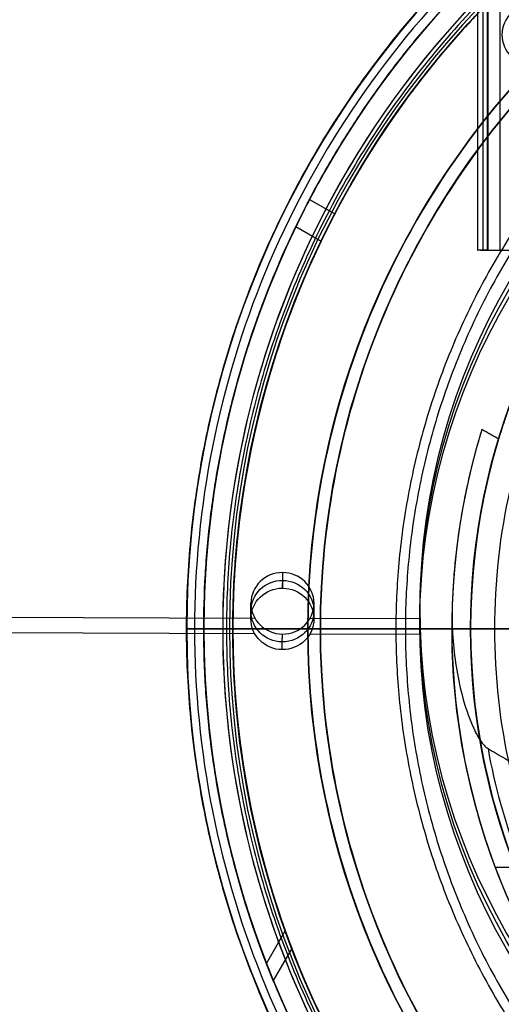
# Model space of a CAD drawing. Header units: millimetres. Extents: x 947 to 2267, y -3648 to -2328.
# Tile 5 of 14: x 1519 to 1557, y -3018 to -2940. Entities that reach past the tile are written whole.
import ezdxf

# ---------------------------------------------------------------- set-up
doc = ezdxf.new("R2010")
doc.units = ezdxf.units.MM

msp = doc.modelspace()

# ---------------------------------------------------------------- linework, layer by layer
at = {"color": 7, "true_color": 0xffffff}
for p, q in [((1555.514, -2328.174, 47.849), (1555.514, -2958.174, 47.849)), ((1555.934, -2328.174, 49.78), (1555.934, -2958.174, 49.78)), ((1557.302, -2328.174, 52.26), (1557.302, -2958.174, 52.26)), ((1542.205, -2954.148, 33.405), (1544.198, -2955.299, 33.405)), ((1541.122, -2956.296, 40.572), (1543.12, -2957.45, 40.572)), ((1555.793, -2958.174, 49.168), (1561.371, -2958.174, 49.168)), ((947.071, -2985.044, 35.29), (1537.865, -2987.314, 35.29)), ((1540.064, -2984.949, 41.483), (1540.066, -2984.579, 39.88)), ((947.066, -2986.281, 40.649), (1537.86, -2988.551, 40.649)), ((1537.555, -2987.376, 40.92), (1537.56, -2986.138, 35.561)), ((1542.555, -2987.395, 40.92), (1542.56, -2986.158, 35.561)), ((1550.94, -2987.685, 40.861), (1550.945, -2986.448, 35.501)), ((1542.246, -2987.33, 35.29), (1550.95, -2987.364, 35.29)), ((1532.473, -2988.174, 17.559), (1588.926, -2988.174, 17.559)), ((1533.822, -2988.174, 61.309), (1536.122, -2988.174, 61.309)), ((1533.822, -2988.174, 19.934), (1533.822, -2988.174, 25.634)), ((1533.822, -2988.174, 33.356), (1533.822, -2988.174, 61.309)), ((1535.322, -2988.174, 18.434), (1536.122, -2988.174, 18.434)), ((1556.864, -2988.174, 75.026), (1535.853, -2988.174, 60.99)), ((1536.122, -2988.174, 18.434), (1536.122, -2988.174, 25.903)), ((1536.122, -2988.174, 33.621), (1536.122, -2988.174, 61.309)), ((1536.125, -2988.174, 60.059), (1554.973, -2988.174, 60.059)), ((1542.064, -2988.174, 203.676), (1542.064, -2988.174, 231.559)), ((1542.064, -2988.174, 231.559), (1543.064, -2988.174, 231.559)), ((1543.064, -2988.174, 203.676), (1543.064, -2988.174, 231.559)), ((1553.482, -2988.174, 36.051), (1553.482, -2988.174, 39.059)), ((1554.973, -2988.174, 39.059), (1554.973, -2988.174, 60.059)), ((1542.241, -2988.568, 40.649), (1550.945, -2988.601, 40.649)), ((1556.923, -3007.065, 39.059), (1558.519, -3007.065, 39.059)), ((1538.787, -3014.683, 28.629), (1540.278, -3012.101, 29.317)), ((1540.797, -3013.501, 21.375), (1539.33, -3016.041, 20.698))]:
    msp.add_line(p, q, dxfattribs=at)
for centre, radius, start, end in [((1607.064, -2988.174, 17.559), 74.591, 90, 270), ((1607.064, -2988.174, 61.309), 73.242, 90, 270), ((1607.064, -2988.174, 60.99), 71.211, 90, 270), ((1607.064, -2988.174, 18.434), 71.742, 112.5, 247.5), ((1607.064, -2988.174, 217.618), 65, 90, 270), ((1607.064, -2988.174, 217.618), 64, 90, 270), ((1607.064, -2988.174, 49.559), 52.091, 109.88947, 270), ((1607.064, -2988.174, 40.622), 73.242, 154.03188, 247.25987), ((1607.064, -2988.174, 39.872), 70.942, 156.79882, 249.31133), ((1607.064, -2988.174, 60.059), 70.939, 157.5, 202.5), ((1607.064, -2988.174, 39.059), 53.582, 162.85051, 270), ((1607.064, -2988.174, 39.059), 52.091, 163.22483, 270), ((1607.064, -2988.174, 37.555), 53.582, 170.12244, 270)]:
    msp.add_arc(centre, radius, start, end, dxfattribs=at)
at = {"color": 7, "true_color": 0xffffff, "extrusion": (0, 0, -1)}
for centre, radius in [((-1607.064, -2988.174, -61.309), 70.942), ((-1607.064, -2988.174, -18.434), 70.942), ((-1607.064, -2988.174, -231.559), 65), ((-1607.064, -2988.174, -231.559), 64), ((-1607.064, -2988.174, -60.059), 52.091)]:
    msp.add_arc(centre, radius, 270, 90, dxfattribs=at)
at = {"color": 7, "true_color": 0xffffff, "extrusion": (-0.000864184, -0.224949, 0.97437)}
for centre, radius, start, end in [((1571.246, -2849.518, 705.051), 2.5, 90, 270), ((1616.187, -2896.093, 705.051), 53.78, 120.94561, 239.05439), ((1551.52, -2895.827, 705.051), 2.5, 90, 270), ((1551.52, -2895.827, 705.051), 2.5, 270, 90)]:
    msp.add_arc(centre, radius, start, end, dxfattribs=at)
at = {"color": 7, "true_color": 0xffffff, "extrusion": (0.000864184, 0.224949, -0.97437)}
for centre, radius, start, end in [((-1616.187, -2896.093, -710.551), 53.78, 300.94561, 59.05439), ((-1616.187, -2896.093, -707.812), 53.78, 300.94561, 59.05439), ((-1551.52, -2895.827, -707.801), 2.5, 270, 90), ((-1551.52, -2895.827, -710.551), 2.5, 270, 90), ((-1551.52, -2895.827, -710.551), 2.5, 90, 270), ((-1551.52, -2895.827, -707.801), 2.5, 90, 270)]:
    msp.add_arc(centre, radius, start, end, dxfattribs=at)
at = {"color": 7, "true_color": 0xffffff, "extrusion": (0, 1, 0)}
for centre, radius, start, end in [((-1556.514, 47.849, -2958.174), 1, 283, 13), ((-1557.302, 51.26, -2958.174), 1, 13, 103), ((-1533.54, 17.261, -2988.174), 1.108, 0, 15.64762), ((-1533.54, 17.261, -2988.174), 1.108, 294.29475, 0), ((-1535.322, 19.934, -2988.174), 1.5, 270, 0), ((-1536.125, 60.565, -2988.174), 0.505, 0, 57.42846), ((-1536.125, 60.565, -2988.174), 0.505, 270, 0), ((-1555.473, 36.051, -2988.174), 1.991, 347.83839, 0), ((-1563.589, 64.948, -2988.174), 12.116, 56.28204, 88.37475)]:
    msp.add_arc(centre, radius, start, end, dxfattribs=at)
at = {"color": 7, "true_color": 0xffffff}
for points, degree in [([(1555.54, -2958.174, 48.074), (1555.54, -2328.174, 48.074)], 1), ([(1556.29, -2328.174, 46.875), (1556.29, -2958.174, 46.875)], 1), ([(1556.327, -2328.174, 51.485), (1556.327, -2958.174, 51.485)], 1), ([(1607.064, -2914.931, 19.934), (1597.438, -2914.835, 19.934), (1578.324, -2918.79, 19.934), (1553.92, -2935.023, 19.934), (1537.637, -2959.418, 19.934), (1531.914, -2988.174, 19.934), (1537.637, -3016.929, 19.934), (1553.92, -3041.324, 19.934), (1578.324, -3057.558, 19.934), (1597.438, -3061.513, 19.934), (1607.064, -3061.416, 19.934)], 3), ([(1578.753, -2919.825, 16.251), (1569.818, -2923.557, 16.251), (1553.385, -2934.488, 16.251), (1536.938, -2959.129, 16.251), (1531.158, -2988.174, 16.251), (1536.938, -3017.219, 16.251), (1553.385, -3041.859, 16.251), (1569.818, -3052.791, 16.251), (1578.753, -3056.522, 16.251)], 3), ([(1579.609, -2921.892, 18.434), (1570.945, -2925.511, 18.434), (1555.009, -2936.112, 18.434), (1539.058, -2960.007, 18.434), (1533.453, -2988.174, 18.434), (1539.058, -3016.34, 18.434), (1555.009, -3040.236, 18.434), (1570.945, -3050.837, 18.434), (1579.609, -3054.455, 18.434)], 3), ([(1607.064, -2923.174, 203.676), (1598.521, -2923.088, 203.676), (1581.558, -2926.598, 203.676), (1559.901, -2941.005, 203.676), (1545.45, -2962.654, 203.676), (1540.371, -2988.174, 203.676), (1545.45, -3013.693, 203.676), (1559.901, -3035.343, 203.676), (1581.558, -3049.75, 203.676), (1598.521, -3053.259, 203.676), (1607.064, -3053.174, 203.676)], 3), ([(1607.064, -2924.174, 203.676), (1598.653, -2924.09, 203.676), (1581.951, -2927.545, 203.676), (1560.627, -2941.73, 203.676), (1546.398, -2963.047, 203.676), (1541.397, -2988.174, 203.676), (1546.398, -3013.301, 203.676), (1560.627, -3034.617, 203.676), (1581.951, -3048.802, 203.676), (1598.653, -3052.258, 203.676), (1607.064, -3052.174, 203.676)], 3), ([(1556.902, -2938.012, 60.059), (1550.334, -2944.571, 60.059), (1539.82, -2960.323, 60.059), (1534.277, -2988.174, 60.059), (1539.82, -3016.025, 60.059), (1550.334, -3031.777, 60.059), (1556.902, -3038.336, 60.059)], 3), ([(1607.064, -2937.969, 75.023), (1599.502, -2937.859, 75.023), (1584.562, -2941.448, 75.023), (1566.466, -2955.789, 75.023), (1556.448, -2976.625, 75.023), (1556.448, -2999.722, 75.023), (1566.466, -3020.558, 75.023), (1584.562, -3034.9, 75.023), (1599.502, -3038.488, 75.023), (1607.064, -3038.378, 75.023)], 3), ([(1556.327, -2958.174, 51.485), (1555.54, -2958.174, 48.074)], 1), ([(1556.29, -2958.174, 46.875), (1560.611, -2958.174, 45.877)], 1), ([(1557.189, -2973.139, 39.059), (1555.864, -2972.374, 39.059)], 1), ([(1540.069, -2983.712, 36.124), (1540.064, -2984.949, 41.483)], 1), ([(1553.523, -2986.072, 36.051), (1553.264, -2991.829, 36.051), (1554.728, -3003.38, 36.051), (1562.214, -3019.171, 36.051), (1574.332, -3031.774, 36.051), (1589.816, -3039.873, 36.051), (1601.301, -3041.789, 36.051), (1607.064, -3041.756, 36.051)], 3), ([(1540.045, -2989.821, 40.358), (1540.05, -2988.584, 34.999)], 1), ([(1556.354, -2997.665, 34.059), (1561.75, -3000.78, 34.059)], 1), ([(1556.354, -2997.665, 34.059), (1557.4, -3003.511, 34.059), (1561.681, -3014.784, 34.059), (1573.39, -3028.634, 34.059), (1589.106, -3037.631, 34.059), (1601.038, -3039.793, 34.059), (1607.064, -3039.765, 34.059)], 3)]:
    msp.add_open_spline(points, degree=degree, dxfattribs=at)
for points, weights, knots in [([(1607.064, -2913.542, 17.261), (1532.432, -2913.542, 17.261), (1532.432, -2988.174, 17.261), (1532.432, -3062.806, 17.261), (1607.064, -3062.806, 17.261)], [1, 0.707106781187, 1, 0.707106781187, 1], [230.981899, 230.981899, 230.981899, 346.472848, 346.472848, 461.963797, 461.963797, 461.963797]), ([(1602.105, -2915.099, 55.849), (1563.154, -2917.743, 50.824), (1543.634, -2951.553, 41.811), (1523.242, -2986.872, 32.395), (1542.528, -3022.808, 27.436)], [0.861638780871, 0.819142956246, 1, 0.812581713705, 0.865016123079], [-162.369697, -162.369697, -162.369697, -82.939938, -82.939938, 0, 0, 0]), ([(1541.116, -3020.039, 20.105), (1524.249, -2985.129, 25.138), (1543.634, -2951.553, 34.089), (1564.173, -2915.978, 43.572), (1605.239, -2914.954, 48.517)], [0.861164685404, 0.820167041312, 1, 0.811482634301, 0.865639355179], [-162.420204, -162.420204, -162.420204, -83.533367, -83.533367, 0, 0, 0]), ([(1607.064, -2916.729, 60.565), (1535.619, -2916.729, 60.565), (1535.619, -2988.174, 60.565), (1535.619, -3059.618, 60.565), (1607.064, -3059.618, 60.565)], [1, 0.707106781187, 1, 0.707106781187, 1], [222.862872, 222.862872, 222.862872, 334.294308, 334.294308, 445.725744, 445.725744, 445.725744]), ([(1607.064, -2917.231, 48.273), (1566.105, -2917.231, 43.545), (1545.626, -2952.703, 34.089), (1525.71, -2987.198, 24.893), (1544.793, -3022.161, 20.105)], [0.868347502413, 0.807007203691, 1, 0.811314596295, 0.865736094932], [-164.264878, -164.264878, -164.264878, -80.998221, -80.998221, 0, 0, 0]), ([(1546.485, -3025.092, 27.436), (1524.582, -2989.152, 32.094), (1545.626, -2952.703, 41.811), (1565.692, -2917.948, 51.076), (1605.817, -2917.242, 55.849)], [0.871188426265, 0.802734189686, 1, 0.810165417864, 0.866408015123], [-167.14182, -167.14182, -167.14182, -81.6011, -81.6011, 0, 0, 0]), ([(1607.064, -2930.161, 183.326), (1549.051, -2930.161, 183.326), (1549.051, -2988.174, 183.326), (1549.051, -3046.187, 183.326), (1607.064, -3046.187, 183.326)], [0.894552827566, 0.632544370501, 0.894552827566, 0.632544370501, 0.894552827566], [0, 0, 0, 130, 130, 260, 260, 260]), ([(1607.064, -2930.912, 183.989), (1549.802, -2930.912, 183.989), (1549.802, -2988.174, 183.989), (1549.802, -3045.436, 183.989), (1607.064, -3045.436, 183.989)], [0.895143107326, 0.632961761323, 0.895143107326, 0.632961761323, 0.895143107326], [0, 0, 0, 128, 128, 256, 256, 256]), ([(1602.376, -2936.294, 51.642), (1575.463, -2938.726, 48.049), (1561.952, -2962.128, 41.811), (1558.932, -2967.358, 40.417), (1557.189, -2973.139, 39.059)], [0.859873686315, 0.823129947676, 1, 0.954182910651, 0.922700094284], [-67.380367, -67.380367, -67.380367, -12.386666, -12.386666, 0, 0, 0])]:
    msp.add_rational_spline(points, weights, degree=2, knots=knots, dxfattribs=at)
for points, weights in [([(1555.864, -2972.374, 39.059), (1553.798, -2979.07, 37.482), (1553.523, -2986.072, 36.051)], [0.924428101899, 0.890856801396, 0.8731872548]), ([(1607.064, -2988.174), (1568.361, -2988.174, 0.326), (1533.084, -2988.174, 16.251)], [1, 0.978469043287, 0.999960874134]), ([(1567.064, -2988.174, 171.559), (1542.064, -2988.174, 177.887), (1542.064, -2988.174, 203.676)], [1, 0.789105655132, 1]), ([(1567.19, -2988.174, 172.559), (1543.064, -2988.174, 178.765), (1543.064, -2988.174, 203.676)], [1, 0.790286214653, 1])]:
    msp.add_rational_spline(points, weights, degree=2, dxfattribs=at)
msp.add_open_spline([(1553.523, -2986.072, 36.051), (1553.495, -2986.78, 35.906), (1553.497, -2987.523, 35.757), (1553.567, -2989.039, 35.462), (1553.635, -2989.812, 35.316), (1553.844, -2991.349, 35.032), (1553.983, -2992.113, 34.896), (1554.331, -2993.594, 34.64), (1554.538, -2994.31, 34.521), (1554.903, -2995.323, 34.36), (1555.05, -2995.693, 34.303), (1555.385, -2996.413, 34.198), (1555.572, -2996.764, 34.149), (1555.853, -2997.172, 34.1), (1555.941, -2997.289, 34.087), (1556.134, -2997.501, 34.067), (1556.239, -2997.598, 34.059), (1556.354, -2997.665, 34.059)], degree=3, knots=[-12.380161, -12.380161, -12.380161, -12.380161, -10.078744, -10.078744, -7.777328, -7.777328, -5.475911, -5.475911, -3.174494, -3.174494, -2.010046, -2.010046, -0.845598, -0.845598, -0.422799, -0.422799, 0, 0, 0, 0], dxfattribs=at)

doc.saveas('drawing.dxf')
